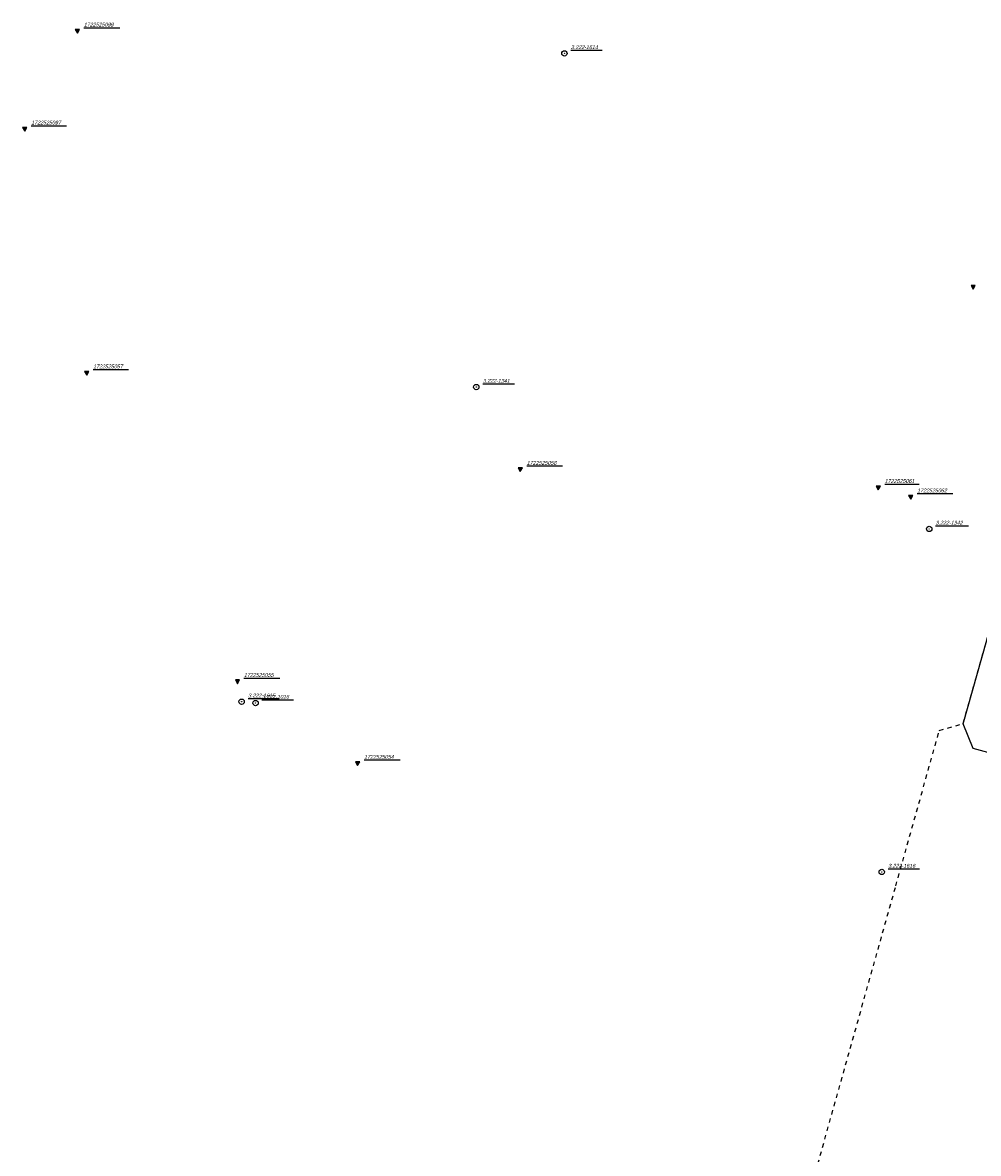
# Model space of a CAD drawing. Extents: x 7538282 to 7539561, y 5782854 to 5783989.
# Tile 7 of 32: x 7538798 to 7539021, y 5783725 to 5783989. Entities that reach past the tile are written whole.
import ezdxf

# ---------------------------------------------------------------- set-up
doc = ezdxf.new("R2010")
doc.units = 0
doc.header["$MEASUREMENT"] = 0
doc.linetypes.add('4001', pattern=[0])
doc.linetypes.add('4002', pattern=[2, 1, -1])
for name, color, linetype in [('Dzialki', 7, 'CONTINUOUS'), ('Osnowa', 7, 'CONTINUOUS'), ('Uzytki', 7, 'CONTINUOUS')]:
    doc.layers.add(name, color=color, linetype=linetype)

# ---------------------------------------------------------------- blocks, each defined once
blk = doc.blocks.new('1115')
at = {"layer": 'Osnowa', "color": 7, "linetype": 'Continuous'}
for radius in [1.25, 0.05]:
    blk.add_circle((0, 0), radius, dxfattribs=at)
blk = doc.blocks.new('1116')
at = {"layer": 'Osnowa', "color": 7, "linetype": 'Continuous'}
for p, q in [((1, 0.58), (-1, 0.58)), ((-1, 0.58), (0, -1.15)), ((0.5, 0.29), (-0.5, 0.29)), ((-0.5, 0.29), (0, -0.57)), ((0, -1.15), (1, 0.58)), ((0, -0.57), (0.5, 0.29))]:
    blk.add_line(p, q, dxfattribs=at)

msp = doc.modelspace()

# ---------------------------------------------------------------- linework, layer by layer
at = {"layer": 'Dzialki', "color": 7, "linetype": '4001'}
for p, q in [((7539017.63, 5783825.14), (7539025.34, 5783852.32)), ((7539019.96, 5783819.32), (7539017.63, 5783825.14)), ((7539057.66, 5783809.2), (7539019.96, 5783819.32))]:
    msp.add_line(p, q, dxfattribs=at)
at = {"layer": 'Osnowa', "color": 7, "linetype": 'Continuous'}
for p, q in [((7538812.5, 5783987.57), (7538820.893, 5783987.57)), ((7538926.13, 5783982.3), (7538933.459, 5783982.3)), ((7538800.22, 5783964.69), (7538808.486, 5783964.69)), ((7538814.68, 5783907.8), (7538822.923, 5783907.8)), ((7538905.57, 5783904.44), (7538912.96, 5783904.44)), ((7538915.84, 5783885.28), (7538924.176, 5783885.28)), ((7538999.36, 5783881.05), (7539007.42, 5783881.05)), ((7539006.94, 5783878.85), (7539015.282, 5783878.85)), ((7539011.24, 5783871.32), (7539018.912, 5783871.32)), ((7538849.85, 5783835.78), (7538858.195, 5783835.78)), ((7538850.82, 5783831), (7538858.112, 5783831)), ((7538854.07, 5783830.69), (7538861.425, 5783830.69)), ((7538877.89, 5783816.68), (7538886.273, 5783816.68)), ((7539000.17, 5783791.26), (7539007.463, 5783791.26))]:
    msp.add_line(p, q, dxfattribs=at)
at = {"layer": 'Uzytki', "color": 184, "linetype": '4002'}
msp.add_polyline3d([(7539022.92, 5783576.04, 0), (7539015.37, 5783577.86, 0), (7539010.54, 5783579.04, 0), (7538954.73, 5783591.55, 0), (7538951.77, 5783596.35, 0), (7538953.03, 5783601.66, 0), (7538952.81, 5783607.14, 0), (7538954.02, 5783615.24, 0), (7538954.33, 5783617.35, 0), (7538963.27, 5783649.22, 0), (7539001.94, 5783787.26, 0), (7539012.1, 5783823.58, 0), (7539017.63, 5783825.14, 0), (7539025.34, 5783852.32, 0)], dxfattribs=at)

# ---------------------------------------------------------------- block references
at = {"layer": 'Osnowa', "color": 7, "xscale": 0.5, "yscale": 0.5, "zscale": 0.5}
for name, p in [('1116', (7538811, 5783986.84, 156.641)), ('1115', (7538924.63, 5783981.57, 157.37)), ('1116', (7538798.72, 5783963.96, 156.526)), ('1116', (7539020, 5783927.09, 158.534)), ('1116', (7538813.18, 5783907.07, 156.618)), ('1115', (7538904.07, 5783903.71)), ('1116', (7538914.34, 5783884.55, 157.362)), ('1116', (7538997.86, 5783880.32, 158.097)), ('1116', (7539005.44, 5783878.12, 158.215)), ('1115', (7539009.74, 5783870.59)), ('1116', (7538848.35, 5783835.05, 156.36)), ('1115', (7538849.32, 5783830.27, 155.92)), ('1115', (7538852.57, 5783829.96)), ('1116', (7538876.39, 5783815.95, 156.85)), ('1115', (7538998.67, 5783790.53, 157.06))]:
    msp.add_blockref(name, p, dxfattribs=at)

# ---------------------------------------------------------------- texts
at = {"layer": 'Osnowa', "color": 7, "oblique": 15}
for s, p in [('1722525099', (7538812.5, 5783987.84)), ('3.222-1614', (7538926.13, 5783982.57)), ('1722525097', (7538800.22, 5783964.96)), ('1722525057', (7538814.68, 5783908.07)), ('3.222-1341', (7538905.57, 5783904.71)), ('1722525058', (7538915.84, 5783885.55)), ('1722525061', (7538999.36, 5783881.32)), ('1722525062', (7539006.94, 5783879.12)), ('3.222-1342', (7539011.24, 5783871.59)), ('1722525055', (7538849.85, 5783836.05)), ('3.222-1615', (7538850.82, 5783831.27)), ('3.222-1016', (7538854.07, 5783830.96)), ('1722525054', (7538877.89, 5783816.95)), ('3.222-1616', (7539000.17, 5783791.53))]:
    msp.add_text(s, height=0.9, dxfattribs=at).set_placement(p)

doc.saveas('drawing.dxf')
